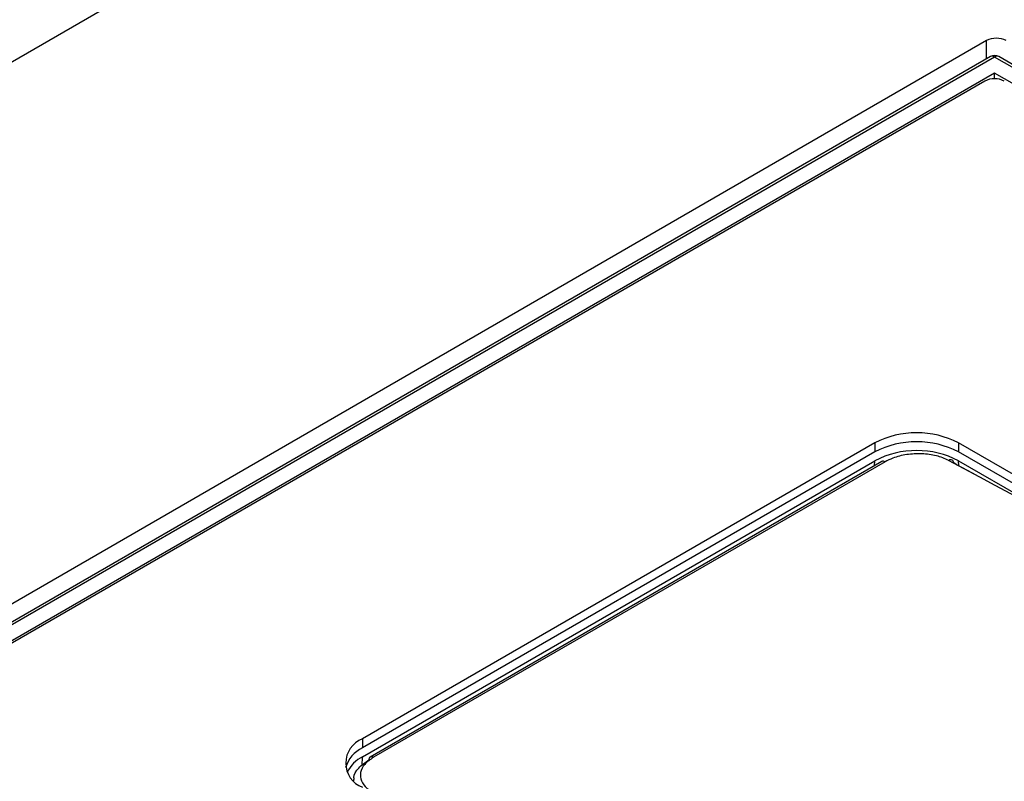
# Paper-space layout 'Sheet1' of a CAD drawing. Header units: millimetres. Extents: x 0 to 420, y 0 to 297.
# Tile 118 of 130: x 332.3 to 339.45, y 274.53 to 280.05. Entities that reach past the tile are written whole.
import ezdxf

# ---------------------------------------------------------------- set-up
doc = ezdxf.new("R2010")
doc.units = ezdxf.units.MM
doc.layers.add('SLD-0', color=179, linetype='Continuous')

psp = doc.layouts.new('Sheet1')

# ---------------------------------------------------------------- linework, layer by layer
at = {"layer": 'SLD-0', "color": 179, "linetype": 'Continuous', "lineweight": 25}
for p, q in [((335.2112, 281.4559), (309.8964, 266.842)), ((339.3213, 279.8994), (313.4694, 264.9755)), ((339.349, 279.7829), (313.7268, 264.9916)), ((339.379, 279.78), (313.7568, 264.9886)), ((351.2833, 272.9077), (339.379, 279.78)), ((351.3133, 272.9107), (339.409, 279.7829)), ((339.379, 279.664), (313.9577, 264.9886)), ((351.0824, 272.9077), (339.379, 279.664)), ((339.379, 279.6223), (339.379, 279.664)), ((339.3083, 279.6054), (321.1357, 269.1146)), ((338.5093, 276.9806), (334.7899, 274.8335)), ((338.5093, 276.9806), (338.5093, 276.9153)), ((346.3582, 272.8006), (339.1174, 276.9806)), ((339.1174, 276.9806), (339.1174, 276.9153)), ((338.5093, 276.9153), (334.7899, 274.7682)), ((346.3582, 272.7353), (339.1174, 276.9153)), ((334.7906, 274.7042), (338.51, 276.8514)), ((338.5602, 276.8454), (334.8465, 274.7015)), ((338.5838, 276.8437), (334.8701, 274.6998)), ((339.1181, 276.8514), (340.1343, 276.2647)), ((334.7899, 274.8335), (334.7899, 274.7682)), ((334.7263, 274.538), (334.7258, 274.5297))]:
    psp.add_line(p, q, dxfattribs=at)
at = {"layer": 'SLD-0', "color": 8, "linetype": 'Continuous', "lineweight": 25}
for p, q in [((339.3213, 279.7669), (339.3213, 279.8994)), ((338.5083, 276.8154), (338.51, 276.8514)), ((339.1198, 276.815), (339.1181, 276.8514)), ((334.7877, 274.6416), (334.7906, 274.7042))]:
    psp.add_line(p, q, dxfattribs=at)
at = {"layer": 'SLD-0', "color": 179, "linetype": 'Continuous', "lineweight": 25}
for centre, radius, start, end in [((339.379, 279.731), 0.06, 60.00244, 119.99635), ((339.379, 279.4689), 0.1537, 62.60907, 117.39093), ((338.8133, 276.3938), 0.6609, 62.60977, 117.39023), ((338.8133, 276.3285), 0.6609, 62.60977, 117.39023), ((338.814, 276.2646), 0.6609, 62.60975, 117.39047), ((338.5706, 276.8245), 0.0233, 55.44239, 116.45143), ((339.0598, 276.8361), 0.0227, 357.09247, 127.97073), ((334.8886, 274.56), 0.2303, 115.37147, 163.54243), ((334.8565, 274.658), 0.1877, 110.78361, 249.21639), ((334.9094, 274.4742), 0.2589, 117.30818, 152.7899), ((334.8603, 274.6817), 0.0241, 124.8343, 182.39933)]:
    psp.add_arc(centre, radius, start, end, dxfattribs=at)
at = {"layer": 'SLD-0', "color": 8, "linetype": 'Continuous', "lineweight": 25}
for centre, radius, start, end in [((339.3615, 279.7559), 0.0298, 53.91645, 114.77629), ((339.3965, 279.7568), 0.029, 64.2901, 127.01716), ((334.8569, 274.6807), 0.0233, 55.44239, 116.45143)]:
    psp.add_arc(centre, radius, start, end, dxfattribs=at)
at = {"layer": 'SLD-0', "color": 179, "linetype": 'Continuous', "lineweight": 25}
for centre, major_axis, ratio, start_param, end_param in [((339.392, 279.8586), (0.1, 0), 0.577464, 0.785543, 2.356042), ((347.5571, 169.6006), (-71.1009, 111.7438), 0.546425, 5.435695, 5.512897), ((347.5924, 169.6231), (-71.0758, 111.7006), 0.546414, 5.511325, 5.512889)]:
    psp.add_ellipse(centre, major_axis=major_axis, ratio=ratio, start_param=start_param, end_param=end_param, dxfattribs=at)
for points, knots in [([(339.0458, 276.854), (339.0173, 276.8664), (338.9604, 276.8912), (338.8514, 276.905), (338.7406, 276.899), (338.6478, 276.8763), (338.602, 276.853), (338.5838, 276.8437)], [0, 0, 0, 0, 0.214684, 0.429359, 0.643931, 0.858303, 1, 1, 1, 1]), ([(334.8701, 274.6998), (334.8467, 274.6835), (334.8, 274.6509), (334.7706, 274.5899), (334.7769, 274.5287), (334.8142, 274.4781), (334.8545, 274.4536), (334.8706, 274.4438)], [0, 0, 0, 0, 0.214139, 0.428294, 0.642567, 0.857052, 1, 1, 1, 1]), ([(334.73, 274.538), (334.7292, 274.5432), (334.7249, 274.5717), (334.7574, 274.6243), (334.8099, 274.6619), (334.8362, 274.6807)], [0, 0, 0, 0, 0.100465, 0.550231, 1, 1, 1, 1])]:
    psp.add_open_spline(points, degree=3, knots=knots, dxfattribs=at)

doc.saveas('drawing.dxf')
